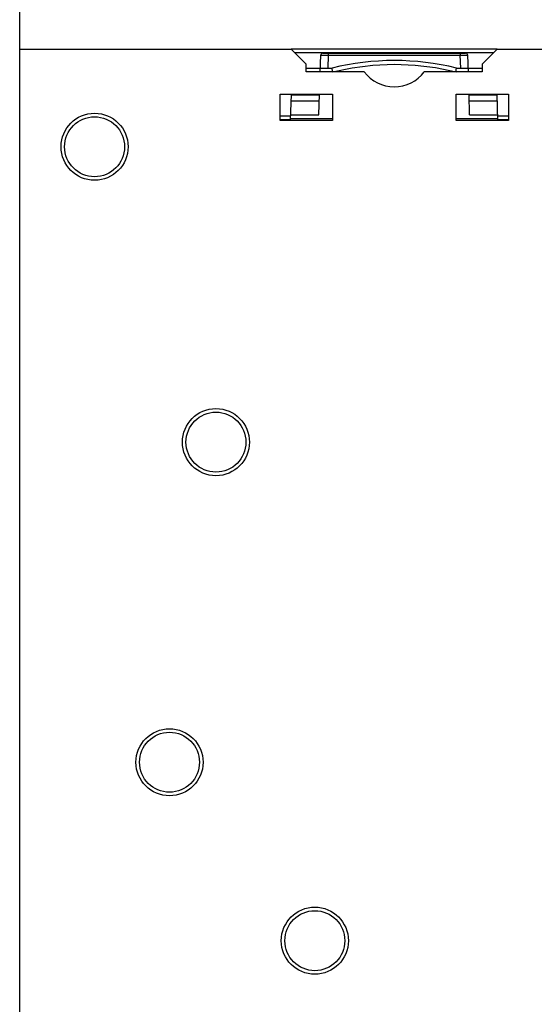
# Model space of a CAD drawing. Extents: x 28 to 410, y 32 to 287.
# Tile 54 of 78: x 196 to 213, y 207 to 240. Entities that reach past the tile are written whole.
import ezdxf

# ---------------------------------------------------------------- set-up
doc = ezdxf.new("R2010")
doc.units = 0
doc.header["$LTSCALE"] = 23.1
doc.layers.get('0').update_dxf_attribs({"linetype": 'CONTINUOUS'})
doc.layers.add('ALL_AXIS', color=7, linetype='CONTINUOUS')
doc.layers.add('ALL_FEATURES', color=7, linetype='CONTINUOUS')

msp = doc.modelspace()

# ---------------------------------------------------------------- linework, layer by layer
at = {"color": 3, "linetype": 'CONTINUOUS'}
msp.add_circle((202.492, 225.833), 1.119, dxfattribs=at)
at = {"layer": 'ALL_AXIS', "color": 3, "linetype": 'CONTINUOUS'}
for p, q in [((207.442, 238.183), (205.505, 238.183)), ((211.38, 238.183), (209.442, 238.183))]:
    msp.add_line(p, q, dxfattribs=at)
for centre in [(198.442, 235.683), (200.942, 215.158), (205.792, 209.208)]:
    msp.add_circle(centre, 1.119, dxfattribs=at)
at = {"layer": 'ALL_AXIS', "color": 7, "linetype": 'CONTINUOUS'}
for centre in [(198.442, 235.683), (202.492, 225.833), (200.942, 215.158), (205.792, 209.208)]:
    msp.add_circle(centre, 1, dxfattribs=at)
at = {"layer": 'ALL_AXIS', "color": 3, "linetype": 'CONTINUOUS'}
msp.add_arc((208.442, 238.933), 1.25, 216.8699, 323.1301, dxfattribs=at)
at = {"layer": 'ALL_FEATURES', "color": 7, "linetype": 'CONTINUOUS'}
for p, q in [((195.942, 139.983), (195.942, 240.883)), ((211.88, 238.933), (205.005, 238.933)), ((205.968, 238.186), (205.988, 238.736)), ((206.063, 238.808), (210.822, 238.808)), ((210.916, 238.186), (210.897, 238.736)), ((205.505, 238.308), (206.365, 238.308)), ((210.504, 238.186), (210.513, 238.258)), ((210.519, 238.308), (211.38, 238.308)), ((204.981, 236.558), (205.012, 237.433)), ((205.93, 236.744), (205.942, 237.433)), ((210.954, 236.744), (210.942, 237.433)), ((211.903, 236.558), (211.872, 237.433)), ((204.988, 236.744), (205.93, 236.744)), ((210.954, 236.744), (211.896, 236.744)), ((204.982, 236.583), (204.63, 236.583)), ((212.255, 236.583), (211.902, 236.583))]:
    msp.add_line(p, q, dxfattribs=at)
at = {"layer": 'ALL_FEATURES', "color": 3, "linetype": 'CONTINUOUS'}
for p, q in [((195.942, 238.933), (205.005, 238.933)), ((205.505, 238.433), (205.005, 238.933)), ((211.88, 238.933), (211.38, 238.433)), ((211.88, 238.933), (224.442, 238.933)), ((205.505, 238.183), (205.505, 238.433)), ((211.38, 238.433), (211.38, 238.183)), ((204.63, 236.558), (204.63, 237.433)), ((204.63, 237.433), (206.38, 237.433)), ((206.38, 237.433), (206.38, 236.558)), ((210.505, 236.558), (210.505, 237.433)), ((210.505, 237.433), (212.255, 237.433)), ((212.255, 237.433), (212.255, 236.558)), ((206.38, 236.558), (204.63, 236.558)), ((212.255, 236.558), (210.505, 236.558))]:
    msp.add_line(p, q, dxfattribs=at)
at = {"layer": 'ALL_FEATURES', "color": 9, "linetype": 'CONTINUOUS'}
for p, q in [((211.759, 238.813), (205.125, 238.813)), ((206.238, 238.735), (206.223, 238.308)), ((206.238, 238.808), (206.238, 238.735)), ((206.238, 238.735), (210.647, 238.735)), ((210.647, 238.808), (210.647, 238.735)), ((210.662, 238.308), (210.647, 238.735)), ((205.011, 237.41), (205.942, 237.41)), ((210.943, 237.41), (211.873, 237.41)), ((205.004, 237.214), (205.938, 237.214)), ((210.946, 237.214), (211.88, 237.214)), ((204.987, 236.706), (204.63, 236.706)), ((206.38, 236.609), (204.983, 236.609)), ((211.901, 236.609), (210.505, 236.609)), ((212.255, 236.706), (211.898, 236.706))]:
    msp.add_line(p, q, dxfattribs=at)
for points in [[(205.988, 238.736), (205.994, 238.736), (206.011, 238.736), (206.04, 238.736), (206.077, 238.736), (206.124, 238.736), (206.178, 238.735), (206.238, 238.735)], [(210.647, 238.735), (210.702, 238.735), (210.753, 238.736), (210.8, 238.736), (210.839, 238.736), (210.869, 238.736), (210.889, 238.736), (210.897, 238.736)], [(206.381, 238.186), (207.035, 238.32), (207.725, 238.406), (208.442, 238.436)], [(208.442, 238.436), (209.136, 238.408), (209.818, 238.325), (210.504, 238.186)]]:
    msp.add_lwpolyline(points, dxfattribs=at)
at = {"layer": 'ALL_FEATURES', "color": 7, "linetype": 'CONTINUOUS'}
for points in [[(206.368, 238.285), (206.366, 238.303), (206.365, 238.308)], [(206.381, 238.186), (206.376, 238.224), (206.368, 238.285)], [(210.513, 238.258), (210.518, 238.303), (210.519, 238.308)]]:
    msp.add_lwpolyline(points, dxfattribs=at)
for centre, radius, start, end in [((206.063, 238.733), 0.075, 90, 178), ((210.822, 238.733), 0.075, 2, 90), ((208.442, 229.808), 8.75, 76.2709, 103.7291)]:
    msp.add_arc(centre, radius, start, end, dxfattribs=at)

doc.saveas('drawing.dxf')
